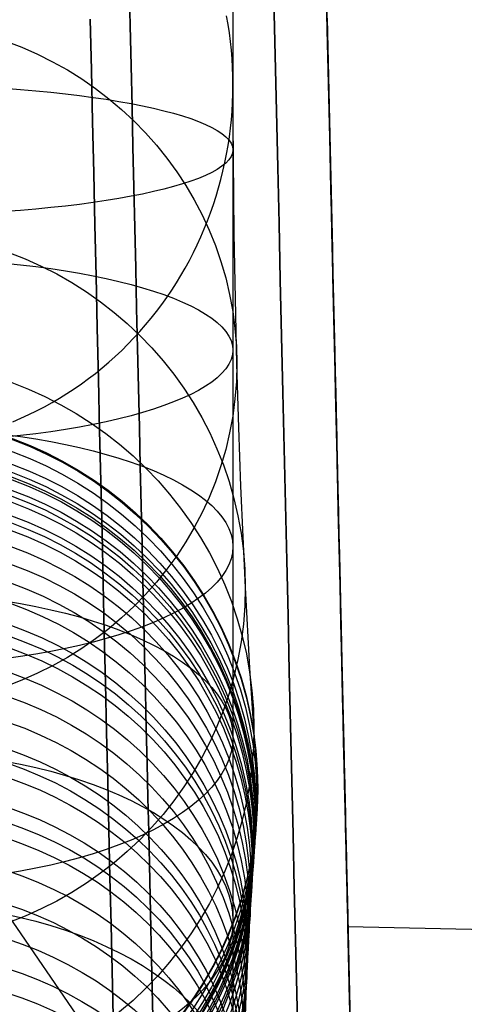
# Model space of a CAD drawing. Extents: x 35624 to 36541, y 4015 to 4839.
# Tile 130 of 150: x 36363 to 36381, y 4623 to 4663. Entities that reach past the tile are written whole.
import ezdxf

# ---------------------------------------------------------------- set-up
doc = ezdxf.new("R2010")
doc.units = 0
for name, color, linetype in [('FUSTO_INTERNO', 200, 'CONTINUOUS'), ('GAMBE', 96, 'CONTINUOUS'), ('IGES_LEVEL_3', 87, 'CONTINUOUS')]:
    doc.layers.add(name, color=color, linetype=linetype)

msp = doc.modelspace()

# ---------------------------------------------------------------- linework, layer by layer
at = {"layer": 'FUSTO_INTERNO'}
msp.add_line((36365.811, 4622.123, -207.444), (36362.372, 4627.13, -207.444), dxfattribs=at)
at = {"layer": 'GAMBE'}
for p, q in [((36371.372, 4662.769, -506.323), (36371.312, 4663.114, -506.323)), ((36371.424, 4662.423, -506.323), (36371.372, 4662.769, -506.323)), ((36371.468, 4662.076, -506.323), (36371.424, 4662.423, -506.323)), ((36371.505, 4661.728, -506.323), (36371.468, 4662.076, -506.323)), ((36371.533, 4661.379, -506.323), (36371.505, 4661.728, -506.323)), ((36371.553, 4661.029, -506.323), (36371.533, 4661.379, -506.323)), ((36371.565, 4660.679, -506.323), (36371.553, 4661.029, -506.323)), ((36371.569, 4660.329, -506.323), (36371.565, 4660.679, -506.323)), ((36371.566, 4659.979, -506.323), (36371.569, 4660.329, -506.323)), ((36371.619, 4654.353, -484.469), (36371.569, 4660.329, -506.323)), ((36371.554, 4659.63, -506.323), (36371.566, 4659.979, -506.323)), ((36371.533, 4659.28, -506.323), (36371.554, 4659.63, -506.323)), ((36371.469, 4658.584, -506.323), (36371.505, 4658.932, -506.323)), ((36371.505, 4658.932, -506.323), (36371.533, 4659.28, -506.323)), ((36371.425, 4658.236, -506.323), (36371.469, 4658.584, -506.323)), ((36371.373, 4657.89, -506.323), (36371.425, 4658.236, -506.323)), ((36371.313, 4657.546, -506.323), (36371.373, 4657.89, -506.323)), ((36371.244, 4657.202, -506.323), (36371.313, 4657.546, -506.323)), ((36371.168, 4656.861, -506.323), (36371.244, 4657.202, -506.323)), ((36371.084, 4656.521, -506.323), (36371.168, 4656.861, -506.323)), ((36370.893, 4655.848, -506.323), (36370.993, 4656.183, -506.323)), ((36370.993, 4656.183, -506.323), (36371.084, 4656.521, -506.323)), ((36370.785, 4655.515, -506.323), (36370.893, 4655.848, -506.323)), ((36370.67, 4655.185, -506.323), (36370.785, 4655.515, -506.323)), ((36370.547, 4654.857, -506.323), (36370.67, 4655.185, -506.323)), ((36370.416, 4654.532, -506.323), (36370.547, 4654.857, -506.323)), ((36370.132, 4653.891, -506.323), (36370.278, 4654.21, -506.323)), ((36370.278, 4654.21, -506.323), (36370.416, 4654.532, -506.323)), ((36371.724, 4649.105, -462.43), (36371.619, 4654.353, -484.469)), ((36369.979, 4653.577, -506.323), (36370.132, 4653.891, -506.323)), ((36369.818, 4653.266, -506.323), (36369.979, 4653.577, -506.323)), ((36369.65, 4652.959, -506.323), (36369.818, 4653.266, -506.323)), ((36369.293, 4652.358, -506.323), (36369.475, 4652.656, -506.323)), ((36369.475, 4652.656, -506.323), (36369.65, 4652.959, -506.323)), ((36369.104, 4652.064, -506.323), (36369.293, 4652.358, -506.323)), ((36368.907, 4651.775, -506.323), (36369.104, 4652.064, -506.323)), ((36368.494, 4651.21, -506.323), (36368.704, 4651.49, -506.323)), ((36368.704, 4651.49, -506.323), (36368.907, 4651.775, -506.323)), ((36368.277, 4650.936, -506.323), (36368.494, 4651.21, -506.323)), ((36367.823, 4650.402, -506.323), (36368.053, 4650.666, -506.323)), ((36368.053, 4650.666, -506.323), (36368.277, 4650.936, -506.323)), ((36367.586, 4650.143, -506.323), (36367.823, 4650.402, -506.323)), ((36367.092, 4649.641, -506.323), (36367.342, 4649.889, -506.323)), ((36367.342, 4649.889, -506.323), (36367.586, 4650.143, -506.323)), ((36366.574, 4649.166, -506.323), (36366.836, 4649.4, -506.323)), ((36366.836, 4649.4, -506.323), (36367.092, 4649.641, -506.323)), ((36366.307, 4648.938, -506.323), (36366.574, 4649.166, -506.323)), ((36371.8, 4646.531, -450.263), (36371.724, 4649.105, -462.43)), ((36365.756, 4648.503, -506.323), (36366.034, 4648.717, -506.323)), ((36366.034, 4648.717, -506.323), (36366.307, 4648.938, -506.323)), ((36365.184, 4648.096, -506.323), (36365.472, 4648.296, -506.323)), ((36365.472, 4648.296, -506.323), (36365.756, 4648.503, -506.323)), ((36364.593, 4647.719, -506.323), (36364.891, 4647.904, -506.323)), ((36364.891, 4647.904, -506.323), (36365.184, 4648.096, -506.323)), ((36363.982, 4647.371, -506.323), (36364.29, 4647.541, -506.323)), ((36364.29, 4647.541, -506.323), (36364.593, 4647.719, -506.323)), ((36363.033, 4646.908, -506.323), (36363.353, 4647.055, -506.323)), ((36363.353, 4647.055, -506.323), (36363.67, 4647.209, -506.323)), ((36363.67, 4647.209, -506.323), (36363.982, 4647.371, -506.323)), ((36362.708, 4646.77, -506.323), (36363.033, 4646.908, -506.323)), ((36371.884, 4644.171, -438.053), (36371.8, 4646.531, -450.263)), ((36372.068, 4640.091, -413.518), (36371.884, 4644.171, -438.053)), ((36372.252, 4636.849, -388.854), (36372.068, 4640.091, -413.518)), ((36372.412, 4634.43, -364.095), (36372.252, 4636.849, -388.854)), ((36372.525, 4632.817, -339.273), (36372.412, 4634.43, -364.095)), ((36372.568, 4631.994, -314.412), (36372.525, 4632.817, -339.273)), ((36372.56, 4631.795, -75.189), (36372.568, 4631.987, -82.798)), ((36372.56, 4631.795, -75.189), (36372.568, 4631.987, -82.798)), ((36372.568, 4631.987, -82.798), (36372.568, 4631.994, -101.807)), ((36372.568, 4631.994, -101.807), (36372.568, 4631.994, -128.995)), ((36372.568, 4631.994, -128.995), (36372.568, 4631.994, -154.995)), ((36372.568, 4631.994, -154.995), (36372.568, 4631.994, -193.994)), ((36372.568, 4631.994, -193.994), (36372.568, 4631.994, -206.994)), ((36372.568, 4631.994, -206.994), (36372.568, 4631.994, -314.412)), ((36372.568, 4631.987, -82.798), (36372.568, 4631.994, -101.807)), ((36372.54, 4631.523, -70.277), (36372.56, 4631.795, -75.189)), ((36372.54, 4631.523, -70.277), (36372.56, 4631.795, -75.189)), ((36372.505, 4631.085, -65.031), (36372.54, 4631.523, -70.277)), ((36372.505, 4631.085, -65.031), (36372.54, 4631.523, -70.277)), ((36372.438, 4630.188, -57.759), (36372.483, 4630.803, -62.414)), ((36372.438, 4630.188, -57.759), (36372.483, 4630.803, -62.414)), ((36372.483, 4630.803, -62.414), (36372.505, 4631.085, -65.031)), ((36372.483, 4630.803, -62.414), (36372.505, 4631.085, -65.031)), ((36372.409, 4629.775, -55.143), (36372.438, 4630.188, -57.759)), ((36372.409, 4629.775, -55.143), (36372.438, 4630.188, -57.759)), ((36372.362, 4629.061, -51.236), (36372.409, 4629.775, -55.143)), ((36372.362, 4629.061, -51.236), (36372.409, 4629.775, -55.143)), ((36372.312, 4628.242, -47.402), (36372.362, 4629.061, -51.236)), ((36372.312, 4628.242, -47.402), (36372.362, 4629.061, -51.236)), ((36372.277, 4627.633, -44.866), (36372.312, 4628.242, -47.402)), ((36372.277, 4627.633, -44.866), (36372.312, 4628.242, -47.402)), ((36372.241, 4626.976, -42.346), (36372.277, 4627.633, -44.866)), ((36372.241, 4626.976, -42.346), (36372.277, 4627.633, -44.866)), ((36372.203, 4626.265, -39.827), (36372.241, 4626.976, -42.346)), ((36372.203, 4626.265, -39.827), (36372.241, 4626.976, -42.346)), ((36372.146, 4625.102, -36.055), (36372.203, 4626.265, -39.827)), ((36372.146, 4625.102, -36.055), (36372.203, 4626.265, -39.827)), ((36372.087, 4623.82, -32.269), (36372.146, 4625.102, -36.055)), ((36372.087, 4623.82, -32.269), (36372.146, 4625.102, -36.055)), ((36372.011, 4622.036, -27.482), (36372.087, 4623.82, -32.269)), ((36372.011, 4622.036, -27.482), (36372.087, 4623.82, -32.269))]:
    msp.add_line(p, q, dxfattribs=at)
at = {"layer": 'GAMBE', "extrusion": (1.0708e-14, -0.212862, 0.977082)}
msp.add_circle((36357.568, 4444.124, -1441.452), 14.156, dxfattribs=at)
at = {"layer": 'GAMBE', "extrusion": (-1.28365e-13, 0.982034, 0.188705)}
msp.add_circle((-36357.568, -702.211, 4607.991), 14, dxfattribs=at)
at = {"layer": 'GAMBE', "extrusion": (-1.29948e-14, -0.138098, 0.990419)}
msp.add_circle((36357.567, 4538.527, -1050.341), 14.499, dxfattribs=at)
at = {"layer": 'GAMBE', "extrusion": (2.10256e-14, 0.963763, 0.266761)}
msp.add_circle((-36357.568, -1068.707, 4528.669), 14, dxfattribs=at)
at = {"layer": 'GAMBE', "extrusion": (2.0236e-15, -0.066004, 0.997819)}
msp.add_circle((36357.568, 4600.293, -669.19), 14.843, dxfattribs=at)
at = {"layer": 'GAMBE', "extrusion": (0, 0.000402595, 1)}
msp.add_circle((36357.568, 4632.035, -99.942), 15, dxfattribs=at)
at = {"layer": 'GAMBE', "extrusion": (3.12638e-14, 0.001171, 0.999999)}
msp.add_circle((36357.568, 4632.142, -123.57), 15, dxfattribs=at)
at = {"layer": 'GAMBE', "extrusion": (3.17603e-14, 0.002047, 0.999998)}
msp.add_circle((36357.568, 4632.302, -145.513), 15, dxfattribs=at)
at = {"layer": 'GAMBE', "extrusion": (3.23247e-14, 0.004375, 0.99999)}
msp.add_circle((36357.568, 4632.799, -173.725), 15, dxfattribs=at)
at = {"layer": 'GAMBE', "extrusion": (9.47419e-16, 0.0048, 0.999988)}
msp.add_circle((36357.568, 4632.935, -184.756), 15, dxfattribs=at)
at = {"layer": 'GAMBE', "extrusion": (0, 5.57163e-05, 1)}
msp.add_circle((36357.568, 4632.011, -314.154), 15, dxfattribs=at)
at = {"layer": 'GAMBE', "extrusion": (2.91374e-15, 0.000786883, 1)}
msp.add_circle((36357.568, 4632.084, -111.756), 15, dxfattribs=at)
at = {"layer": 'GAMBE', "extrusion": (-3.59445e-15, 0.001609, 0.999999)}
msp.add_circle((36357.568, 4632.217, -134.542), 15, dxfattribs=at)
at = {"layer": 'GAMBE', "extrusion": (2.1037e-14, 0.003211, 0.999995)}
msp.add_circle((36357.568, 4632.531, -159.62), 15, dxfattribs=at)
at = {"layer": 'GAMBE', "extrusion": (1.54365e-14, 0.004588, 0.999989)}
msp.add_circle((36357.568, 4632.865, -179.24), 15, dxfattribs=at)
at = {"layer": 'GAMBE', "extrusion": (7.82353e-15, 0.002684, 0.999996)}
msp.add_circle((36357.568, 4632.664, -243.182), 15, dxfattribs=at)
at = {"layer": 'GAMBE', "extrusion": (-2.64154e-14, -0.003678, 0.999993)}
msp.add_circle((36357.568, 4631.652, -101.479), 15, dxfattribs=at)
at = {"layer": 'GAMBE', "extrusion": (-2.28188e-14, -0.005709, 0.999984)}
msp.add_circle((36357.568, 4631.44, -109.913), 15, dxfattribs=at)
at = {"layer": 'GAMBE', "extrusion": (-2.50368e-15, -0.008743, 0.999962)}
msp.add_circle((36357.568, 4631.086, -123.29), 15, dxfattribs=at)
at = {"layer": 'GAMBE', "extrusion": (4.30964e-15, -0.012322, 0.999924)}
msp.add_circle((36357.568, 4630.616, -138.987), 15, dxfattribs=at)
at = {"layer": 'GAMBE', "extrusion": (-1.03868e-14, -0.015901, 0.999874)}
msp.add_circle((36357.568, 4630.091, -154.68), 15, dxfattribs=at)
at = {"layer": 'GAMBE', "extrusion": (-1.59556e-14, -0.017239, 0.999851)}
msp.add_circle((36357.568, 4629.88, -160.565), 15, dxfattribs=at)
at = {"layer": 'GAMBE', "extrusion": (2.3744e-14, -0.018572, 0.999828)}
msp.add_circle((36357.568, 4629.662, -166.428), 15, dxfattribs=at)
at = {"layer": 'GAMBE', "extrusion": (2.82521e-14, -0.019915, 0.999802)}
msp.add_circle((36357.568, 4629.434, -172.338), 15, dxfattribs=at)
at = {"layer": 'GAMBE', "extrusion": (-6.92645e-15, -0.068311, 0.997664)}
msp.add_circle((36357.568, 4615.904, -386.498), 14.972, dxfattribs=at)
at = {"layer": 'GAMBE', "extrusion": (-2.74202e-13, 0.939219, 0.343319)}
msp.add_circle((-36357.568, -1428.688, 4419.892), 14, dxfattribs=at)
at = {"layer": 'GAMBE', "extrusion": (-3.00961e-14, -0.098861, 0.995101)}
msp.add_circle((36357.568, 4601.969, -522.544), 14.937, dxfattribs=at)
at = {"layer": 'GAMBE', "extrusion": (-7.71368e-15, -0.115382, 0.993321)}
msp.add_circle((36357.568, 4592.673, -596.308), 14.915, dxfattribs=at)
at = {"layer": 'GAMBE', "extrusion": (9.43753e-16, -0.123947, 0.992289)}
msp.add_circle((36357.568, 4587.364, -634.59), 14.903, dxfattribs=at)
at = {"layer": 'GAMBE', "extrusion": (-5.37955e-15, -0.128783, 0.991673)}
msp.add_circle((36357.568, 4584.217, -656.218), 14.896, dxfattribs=at)
at = {"layer": 'GAMBE', "extrusion": (-3.61521e-14, -0.146835, 0.989161)}
msp.add_circle((36357.568, 4571.52, -737.009), 14.87, dxfattribs=at)
at = {"layer": 'GAMBE', "extrusion": (-9.07934e-15, -0.155888, 0.987775)}
msp.add_circle((36357.568, 4564.585, -777.518), 14.856, dxfattribs=at)
at = {"layer": 'GAMBE', "extrusion": (-1.53234e-14, -0.165405, 0.986226)}
msp.add_circle((36357.568, 4556.882, -820.172), 14.841, dxfattribs=at)
at = {"layer": 'GAMBE', "extrusion": (-3.53743e-14, -0.184598, 0.982814)}
msp.add_circle((36357.568, 4540.054, -906.197), 14.81, dxfattribs=at)
at = {"layer": 'GAMBE', "extrusion": (-7.53179e-15, -0.19419, 0.980964)}
msp.add_circle((36357.568, 4530.992, -949.179), 14.794, dxfattribs=at)
at = {"layer": 'GAMBE', "extrusion": (-2.11487e-15, -0.204028, 0.978965)}
msp.add_circle((36357.568, 4521.241, -993.311), 14.778, dxfattribs=at)
at = {"layer": 'GAMBE', "extrusion": (-4.66098e-14, -0.223528, 0.974698)}
msp.add_circle((36357.568, 4500.54, -1080.743), 14.744, dxfattribs=at)
at = {"layer": 'GAMBE', "extrusion": (1.97051e-14, -0.24295, 0.970039)}
msp.add_circle((36357.568, 4478.084, -1167.803), 14.709, dxfattribs=at)
at = {"layer": 'GAMBE', "extrusion": (-1.96704e-14, -0.262116, 0.965036)}
msp.add_circle((36357.568, 4454.101, -1253.668), 14.673, dxfattribs=at)
at = {"layer": 'GAMBE', "extrusion": (-6.70914e-14, -0.280811, 0.959763)}
msp.add_circle((36357.568, 4428.935, -1337.328), 14.635, dxfattribs=at)
at = {"layer": 'GAMBE', "extrusion": (-1.0491e-13, 0.908594, 0.41768)}
msp.add_circle((-36357.568, -1778.873, 4282.504), 14, dxfattribs=at)
at = {"layer": 'GAMBE', "extrusion": (-7.66958e-15, -0.299085, 0.954226)}
msp.add_circle((36357.568, 4402.618, -1419.029), 14.597, dxfattribs=at)
at = {"layer": 'GAMBE', "extrusion": (-4.51709e-14, -0.307951, 0.951402)}
msp.add_circle((36357.568, 4389.229, -1458.61), 14.578, dxfattribs=at)
at = {"layer": 'GAMBE', "extrusion": (-1.14893e-13, -0.316474, 0.948601)}
msp.add_circle((36357.568, 4375.972, -1496.596), 14.558, dxfattribs=at)
at = {"layer": 'GAMBE', "extrusion": (-2.84166e-14, -0.333437, 0.942773)}
msp.add_circle((36357.568, 4348.451, -1572.173), 14.519, dxfattribs=at)
at = {"layer": 'GAMBE', "extrusion": (-5.00845e-14, -0.349185, 0.937054)}
msp.add_circle((36357.568, 4321.522, -1642.25), 14.48, dxfattribs=at)
at = {"layer": 'GAMBE', "extrusion": (2.89892e-14, -0.36557, 0.930784)}
msp.add_circle((36357.568, 4292.07, -1715.257), 14.442, dxfattribs=at)
at = {"layer": 'GAMBE', "extrusion": (1.72449e-13, -0.383356, 0.923601)}
msp.add_circle((36357.568, 4258.406, -1794.713), 14.405, dxfattribs=at)
at = {"layer": 'GAMBE', "extrusion": (9.61985e-14, -0.392174, 0.919891)}
msp.add_circle((36357.568, 4241.047, -1834.095), 14.386, dxfattribs=at)
at = {"layer": 'GAMBE', "extrusion": (6.88415e-14, -0.401287, 0.915952)}
msp.add_circle((36357.568, 4222.636, -1874.83), 14.368, dxfattribs=at)
at = {"layer": 'GAMBE', "extrusion": (3.82809e-14, 0.872214, 0.489125)}
msp.add_circle((-36357.568, -2115.869, 4117.968), 14, dxfattribs=at)
at = {"layer": 'GAMBE', "extrusion": (1.40187e-13, -0.419844, 0.907596)}
msp.add_circle((36357.568, 4183.635, -1957.806), 14.331, dxfattribs=at)
at = {"layer": 'GAMBE', "extrusion": (3.17359e-14, -0.429068, 0.903272)}
msp.add_circle((36357.568, 4163.478, -1999.044), 14.313, dxfattribs=at)
at = {"layer": 'GAMBE', "extrusion": (-2.64253e-15, -0.438397, 0.898781)}
msp.add_circle((36357.568, 4142.566, -2040.762), 14.295, dxfattribs=at)
at = {"layer": 'GAMBE', "extrusion": (5.16394e-14, -0.456891, 0.889523)}
msp.add_circle((36357.568, 4099.501, -2123.442), 14.261, dxfattribs=at)
at = {"layer": 'GAMBE', "extrusion": (-7.02044e-16, -0.475146, 0.879907)}
msp.add_circle((36357.568, 4054.845, -2205.011), 14.227, dxfattribs=at)
at = {"layer": 'GAMBE', "extrusion": (1.1332e-13, 0.830279, 0.557347)}
msp.add_circle((-36357.568, -2438.233, 3927.203), 14, dxfattribs=at)
at = {"layer": 'GAMBE', "extrusion": (7.79588e-14, -0.493006, 0.870026)}
msp.add_circle((36357.568, 4009.023, -2284.753), 14.196, dxfattribs=at)
at = {"layer": 'GAMBE', "extrusion": (-6.18511e-14, -0.507407, 0.861707)}
msp.add_circle((36357.568, 3970.488, -2349.001), 14.171, dxfattribs=at)
at = {"layer": 'GAMBE', "extrusion": (3.70418e-14, -0.518806, 0.854892)}
msp.add_circle((36357.568, 3938.953, -2399.813), 14.151, dxfattribs=at)
at = {"layer": 'GAMBE', "extrusion": (1, 3.06281e-06, -9.23987e-07)}
msp.add_arc((4676.837, 78.466, 36371.582), 103.332, 286.33919, 220.0859, dxfattribs=at)
msp.add_arc((4676.837, 78.466, 36371.582), 103.332, 286.33919, 220.0859, dxfattribs=at)
at = {"layer": 'IGES_LEVEL_3'}
for p, q in [((36367.396, 4664.354, 9.859), (36367.433, 4662.729, 10.176)), ((36367.433, 4662.729, 145.777), (36367.396, 4664.354, 146.095)), ((36375.328, 4664.18, 146.095), (36375.365, 4662.555, 145.777)), ((36375.365, 4662.555, 10.176), (36375.328, 4664.18, 9.859)), ((36373.216, 4663.766, 173.348), (36373.268, 4661.522, 173.017)), ((36373.268, 4661.522, -17.064), (36373.216, 4663.766, -17.395)), ((36365.826, 4662.984, -9.064), (36365.873, 4660.921, -8.711)), ((36365.873, 4660.921, 164.665), (36365.826, 4662.984, 165.018)), ((36375.352, 4663.149, 19.917), (36375.384, 4661.745, 20.261)), ((36375.384, 4661.745, 135.692), (36375.352, 4663.149, 136.036)), ((36375.355, 4663.017, 29.907), (36375.382, 4661.841, 30.256)), ((36375.382, 4661.841, 125.698), (36375.355, 4663.017, 126.047)), ((36367.433, 4662.729, 10.176), (36367.471, 4661.1, 10.535)), ((36367.471, 4661.1, 145.419), (36367.433, 4662.729, 145.777)), ((36375.365, 4662.555, 145.777), (36375.403, 4660.926, 145.419)), ((36375.403, 4660.926, 10.535), (36375.365, 4662.555, 10.176)), ((36375.382, 4661.841, 30.256), (36375.409, 4660.666, 30.636)), ((36375.409, 4660.666, 125.318), (36375.382, 4661.841, 125.698)), ((36375.384, 4661.745, 20.261), (36375.416, 4660.341, 20.642)), ((36375.416, 4660.341, 135.312), (36375.384, 4661.745, 135.692)), ((36373.268, 4661.522, 173.017), (36373.319, 4659.27, 172.632)), ((36373.319, 4659.27, -16.678), (36373.268, 4661.522, -17.064)), ((36365.873, 4660.921, -8.711), (36365.921, 4658.853, -8.307)), ((36365.921, 4658.853, 164.26), (36365.873, 4660.921, 164.665)), ((36367.471, 4661.1, 10.535), (36367.508, 4659.469, 10.935)), ((36367.508, 4659.469, 145.019), (36367.471, 4661.1, 145.419)), ((36375.403, 4660.926, 145.419), (36375.44, 4659.295, 145.019)), ((36375.44, 4659.295, 10.935), (36375.403, 4660.926, 10.535)), ((36375.409, 4660.666, 30.636), (36375.436, 4659.494, 31.046)), ((36375.436, 4659.494, 124.908), (36375.409, 4660.666, 125.318)), ((36375.416, 4660.341, 20.642), (36375.448, 4658.937, 21.058)), ((36375.448, 4658.937, 134.896), (36375.416, 4660.341, 135.312)), ((36367.508, 4659.469, 10.935), (36367.546, 4657.838, 11.376)), ((36367.546, 4657.838, 144.577), (36367.508, 4659.469, 145.019)), ((36375.436, 4659.494, 31.046), (36375.462, 4658.327, 31.487)), ((36375.462, 4658.327, 124.466), (36375.436, 4659.494, 124.908)), ((36373.319, 4659.27, 172.632), (36373.371, 4657.012, 172.19)), ((36373.371, 4657.012, -16.236), (36373.319, 4659.27, -16.678)), ((36375.44, 4659.295, 145.019), (36375.478, 4657.664, 144.577)), ((36375.478, 4657.664, 11.376), (36375.44, 4659.295, 10.935)), ((36375.448, 4658.937, 21.058), (36375.481, 4657.536, 21.511)), ((36375.481, 4657.536, 134.443), (36375.448, 4658.937, 134.896)), ((36365.921, 4658.853, -8.307), (36365.968, 4656.78, -7.85)), ((36365.968, 4656.78, 163.804), (36365.921, 4658.853, 164.26)), ((36375.462, 4658.327, 31.487), (36375.489, 4657.165, 31.96)), ((36375.489, 4657.165, 123.994), (36375.462, 4658.327, 124.466)), ((36367.546, 4657.838, 11.376), (36367.583, 4656.208, 11.86)), ((36367.583, 4656.208, 144.094), (36367.546, 4657.838, 144.577)), ((36375.478, 4657.664, 144.577), (36375.515, 4656.034, 144.094)), ((36375.515, 4656.034, 11.86), (36375.478, 4657.664, 11.376)), ((36375.481, 4657.536, 21.511), (36375.513, 4656.139, 22)), ((36375.513, 4656.139, 133.953), (36375.481, 4657.536, 134.443)), ((36373.371, 4657.012, 172.19), (36373.423, 4654.748, 171.692)), ((36373.423, 4654.748, -15.738), (36373.371, 4657.012, -16.236)), ((36375.489, 4657.165, 31.96), (36375.516, 4656.01, 32.463)), ((36375.516, 4656.01, 123.49), (36375.489, 4657.165, 123.994)), ((36365.968, 4656.78, -7.85), (36366.016, 4654.704, -7.342)), ((36366.016, 4654.704, 163.295), (36365.968, 4656.78, 163.804)), ((36367.583, 4656.208, 11.86), (36367.621, 4654.58, 12.386)), ((36367.621, 4654.58, 143.568), (36367.583, 4656.208, 144.094)), ((36375.513, 4656.139, 22), (36375.545, 4654.746, 22.527)), ((36375.545, 4654.746, 133.427), (36375.513, 4656.139, 133.953)), ((36375.515, 4656.034, 144.094), (36375.552, 4654.406, 143.568)), ((36375.552, 4654.406, 12.386), (36375.515, 4656.034, 11.86)), ((36375.516, 4656.01, 32.463), (36375.542, 4654.863, 32.997)), ((36375.542, 4654.863, 122.956), (36375.516, 4656.01, 123.49)), ((36366.016, 4654.704, -7.342), (36366.064, 4652.628, -6.78)), ((36366.064, 4652.628, 162.733), (36366.016, 4654.704, 163.295)), ((36367.621, 4654.58, 12.386), (36367.658, 4652.957, 12.954)), ((36367.658, 4652.957, 142.999), (36367.621, 4654.58, 143.568)), ((36373.423, 4654.748, 171.692), (36373.475, 4652.482, 171.136)), ((36373.475, 4652.482, -15.183), (36373.423, 4654.748, -15.738)), ((36375.542, 4654.863, 32.997), (36375.568, 4653.724, 33.563)), ((36375.568, 4653.724, 122.391), (36375.542, 4654.863, 122.956)), ((36375.545, 4654.746, 22.527), (36375.577, 4653.361, 23.09)), ((36375.577, 4653.361, 132.863), (36375.545, 4654.746, 133.427)), ((36375.552, 4654.406, 143.568), (36375.59, 4652.783, 142.999)), ((36375.59, 4652.783, 12.954), (36375.552, 4654.406, 12.386)), ((36375.568, 4653.724, 33.563), (36375.594, 4652.597, 34.158)), ((36375.594, 4652.597, 121.795), (36375.568, 4653.724, 122.391)), ((36375.577, 4653.361, 23.09), (36375.608, 4651.983, 23.69)), ((36375.608, 4651.983, 132.263), (36375.577, 4653.361, 132.863)), ((36366.064, 4652.628, -6.78), (36366.111, 4650.554, -6.164)), ((36366.111, 4650.554, 162.118), (36366.064, 4652.628, 162.733)), ((36367.658, 4652.957, 12.954), (36367.695, 4651.34, 13.566)), ((36367.695, 4651.34, 142.387), (36367.658, 4652.957, 142.999)), ((36375.59, 4652.783, 142.999), (36375.627, 4651.166, 142.387)), ((36375.627, 4651.166, 13.566), (36375.59, 4652.783, 12.954)), ((36375.594, 4652.597, 34.158), (36375.62, 4651.48, 34.785)), ((36375.62, 4651.48, 121.169), (36375.594, 4652.597, 121.795)), ((36373.475, 4652.482, 171.136), (36373.527, 4650.216, 170.523)), ((36373.527, 4650.216, -14.569), (36373.475, 4652.482, -15.183)), ((36375.608, 4651.983, 23.69), (36375.64, 4650.614, 24.328)), ((36375.64, 4650.614, 131.626), (36375.608, 4651.983, 132.263)), ((36375.62, 4651.48, 34.785), (36375.645, 4650.377, 35.441)), ((36375.645, 4650.377, 120.513), (36375.62, 4651.48, 121.169)), ((36367.695, 4651.34, 13.566), (36367.732, 4649.73, 14.22)), ((36367.732, 4649.73, 141.733), (36367.695, 4651.34, 142.387)), ((36375.627, 4651.166, 142.387), (36375.664, 4649.556, 141.733)), ((36375.664, 4649.556, 14.22), (36375.627, 4651.166, 13.566)), ((36375.64, 4650.614, 24.328), (36375.671, 4649.257, 25.002)), ((36375.671, 4649.257, 130.952), (36375.64, 4650.614, 131.626)), ((36366.111, 4650.554, -6.164), (36366.159, 4648.483, -5.495)), ((36366.159, 4648.483, 161.448), (36366.111, 4650.554, 162.118)), ((36373.527, 4650.216, 170.523), (36373.579, 4647.95, 169.851)), ((36373.579, 4647.95, -13.897), (36373.527, 4650.216, -14.569)), ((36375.645, 4650.377, 35.441), (36375.67, 4649.288, 36.127)), ((36375.67, 4649.288, 119.827), (36375.645, 4650.377, 120.513)), ((36367.732, 4649.73, 14.22), (36367.769, 4648.129, 14.918)), ((36367.769, 4648.129, 141.036), (36367.732, 4649.73, 141.733)), ((36375.664, 4649.556, 141.733), (36375.701, 4647.956, 141.036)), ((36375.701, 4647.956, 14.918), (36375.664, 4649.556, 14.22)), ((36375.67, 4649.288, 36.127), (36375.695, 4648.213, 36.842)), ((36375.695, 4648.213, 119.111), (36375.67, 4649.288, 119.827)), ((36375.671, 4649.257, 25.002), (36375.702, 4647.911, 25.713)), ((36375.702, 4647.911, 130.241), (36375.671, 4649.257, 130.952)), ((36366.159, 4648.483, -5.495), (36366.206, 4646.417, -4.771)), ((36366.206, 4646.417, 160.725), (36366.159, 4648.483, 161.448)), ((36375.695, 4648.213, 36.842), (36375.719, 4647.156, 37.587)), ((36375.719, 4647.156, 118.367), (36375.695, 4648.213, 119.111)), ((36367.769, 4648.129, 14.918), (36367.805, 4646.54, 15.658)), ((36367.805, 4646.54, 140.295), (36367.769, 4648.129, 141.036)), ((36373.579, 4647.95, 169.851), (36373.631, 4645.689, 169.12)), ((36373.631, 4645.689, -13.166), (36373.579, 4647.95, -13.897)), ((36375.701, 4647.956, 141.036), (36375.737, 4646.366, 140.295)), ((36375.737, 4646.366, 15.658), (36375.701, 4647.956, 14.918)), ((36375.702, 4647.911, 25.713), (36375.732, 4646.58, 26.459)), ((36375.732, 4646.58, 129.494), (36375.702, 4647.911, 130.241)), ((36375.719, 4647.156, 37.587), (36375.743, 4646.116, 38.359)), ((36375.743, 4646.116, 117.595), (36375.719, 4647.156, 118.367)), ((36366.206, 4646.417, -4.771), (36366.254, 4644.359, -3.993)), ((36366.254, 4644.359, 159.947), (36366.206, 4646.417, 160.725)), ((36367.805, 4646.54, 15.658), (36367.842, 4644.963, 16.441)), ((36367.842, 4644.963, 139.512), (36367.805, 4646.54, 140.295)), ((36375.732, 4646.58, 26.459), (36375.763, 4645.264, 27.242)), ((36375.763, 4645.264, 128.711), (36375.732, 4646.58, 129.494)), ((36375.737, 4646.366, 140.295), (36375.774, 4644.789, 139.512)), ((36375.774, 4644.789, 16.441), (36375.737, 4646.366, 15.658)), ((36375.743, 4646.116, 38.359), (36375.766, 4645.094, 39.159)), ((36375.766, 4645.094, 116.794), (36375.743, 4646.116, 117.595)), ((36373.631, 4645.689, 169.12), (36373.683, 4643.433, 168.33)), ((36373.683, 4643.433, -12.376), (36373.631, 4645.689, -13.166)), ((36375.763, 4645.264, 27.242), (36375.792, 4643.965, 28.061)), ((36375.792, 4643.965, 127.893), (36375.763, 4645.264, 128.711)), ((36375.766, 4645.094, 39.159), (36375.79, 4644.093, 39.986)), ((36375.79, 4644.093, 115.967), (36375.766, 4645.094, 116.794)), ((36367.842, 4644.963, 16.441), (36367.877, 4643.4, 17.267)), ((36367.877, 4643.4, 138.687), (36367.842, 4644.963, 139.512)), ((36375.774, 4644.789, 139.512), (36375.809, 4643.226, 138.687)), ((36375.809, 4643.226, 17.267), (36375.774, 4644.789, 16.441)), ((36366.254, 4644.359, -3.993), (36366.301, 4642.31, -3.16)), ((36366.301, 4642.31, 159.114), (36366.254, 4644.359, 159.947)), ((36375.79, 4644.093, 39.986), (36375.812, 4643.112, 40.839)), ((36375.812, 4643.112, 115.114), (36375.79, 4644.093, 115.967)), ((36375.792, 4643.965, 28.061), (36375.822, 4642.684, 28.914)), ((36375.822, 4642.684, 127.04), (36375.792, 4643.965, 127.893)), ((36367.877, 4643.4, 17.267), (36367.913, 4641.854, 18.134)), ((36367.913, 4641.854, 137.819), (36367.877, 4643.4, 138.687)), ((36373.683, 4643.433, 168.33), (36373.735, 4641.186, 167.48)), ((36373.735, 4641.186, -11.526), (36373.683, 4643.433, -12.376)), ((36375.809, 4643.226, 138.687), (36375.845, 4641.68, 137.819)), ((36375.845, 4641.68, 18.134), (36375.809, 4643.226, 17.267)), ((36375.812, 4643.112, 40.839), (36375.834, 4642.154, 41.718)), ((36375.834, 4642.154, 114.235), (36375.812, 4643.112, 115.114)), ((36375.822, 4642.684, 28.914), (36375.851, 4641.422, 29.801)), ((36375.851, 4641.422, 126.152), (36375.822, 4642.684, 127.04)), ((36366.301, 4642.31, -3.16), (36366.348, 4640.273, -2.273)), ((36366.348, 4640.273, 158.226), (36366.301, 4642.31, 159.114)), ((36375.834, 4642.154, 41.718), (36375.856, 4641.218, 42.621)), ((36375.856, 4641.218, 113.332), (36375.834, 4642.154, 114.235)), ((36367.913, 4641.854, 18.134), (36367.948, 4640.325, 19.044)), ((36367.948, 4640.325, 136.91), (36367.913, 4641.854, 137.819)), ((36375.845, 4641.68, 137.819), (36375.88, 4640.151, 136.91)), ((36375.88, 4640.151, 19.044), (36375.845, 4641.68, 18.134)), ((36373.735, 4641.186, 167.48), (36373.786, 4638.949, 166.57)), ((36373.786, 4638.949, -10.617), (36373.735, 4641.186, -11.526)), ((36375.851, 4641.422, 29.801), (36375.879, 4640.181, 30.723)), ((36375.879, 4640.181, 125.231), (36375.851, 4641.422, 126.152)), ((36375.856, 4641.218, 42.621), (36375.877, 4640.306, 43.548)), ((36375.877, 4640.306, 112.405), (36375.856, 4641.218, 113.332)), ((36367.948, 4640.325, 19.044), (36367.983, 4638.816, 19.994)), ((36367.983, 4638.816, 135.959), (36367.948, 4640.325, 136.91)), ((36375.877, 4640.306, 43.548), (36375.897, 4639.419, 44.498)), ((36375.897, 4639.419, 111.455), (36375.877, 4640.306, 112.405)), ((36366.348, 4640.273, -2.273), (36366.394, 4638.25, -1.33)), ((36366.394, 4638.25, 157.284), (36366.348, 4640.273, 158.226)), ((36375.879, 4640.181, 30.723), (36375.907, 4638.963, 31.677)), ((36375.907, 4638.963, 124.276), (36375.879, 4640.181, 125.231)), ((36375.88, 4640.151, 136.91), (36375.915, 4638.642, 135.959)), ((36375.915, 4638.642, 19.994), (36375.88, 4640.151, 19.044)), ((36375.897, 4639.419, 44.498), (36375.917, 4638.558, 45.47)), ((36375.917, 4638.558, 110.484), (36375.897, 4639.419, 111.455)), ((36367.983, 4638.816, 19.994), (36368.017, 4637.328, 20.985)), ((36368.017, 4637.328, 134.968), (36367.983, 4638.816, 135.959)), ((36373.786, 4638.949, 166.57), (36373.837, 4636.725, 165.601)), ((36373.837, 4636.725, -9.648), (36373.786, 4638.949, -10.617)), ((36375.907, 4638.963, 31.677), (36375.935, 4637.769, 32.664)), ((36375.935, 4637.769, 123.29), (36375.907, 4638.963, 124.276)), ((36375.915, 4638.642, 135.959), (36375.949, 4637.154, 134.968)), ((36375.949, 4637.154, 20.985), (36375.915, 4638.642, 19.994)), ((36375.917, 4638.558, 45.47), (36375.936, 4637.723, 46.462)), ((36375.936, 4637.723, 109.492), (36375.917, 4638.558, 110.484)), ((36366.394, 4638.25, -1.33), (36366.44, 4636.243, -0.334)), ((36366.44, 4636.243, 156.288), (36366.394, 4638.25, 157.284)), ((36375.935, 4637.769, 32.664), (36375.962, 4636.599, 33.681)), ((36375.962, 4636.599, 122.272), (36375.935, 4637.769, 123.29)), ((36375.936, 4637.723, 46.462), (36375.954, 4636.916, 47.474)), ((36375.954, 4636.916, 108.48), (36375.936, 4637.723, 109.492)), ((36368.017, 4637.328, 20.985), (36368.051, 4635.862, 22.016)), ((36368.051, 4635.862, 133.937), (36368.017, 4637.328, 134.968)), ((36375.949, 4637.154, 134.968), (36375.983, 4635.688, 133.937)), ((36375.983, 4635.688, 22.016), (36375.949, 4637.154, 20.985)), ((36373.837, 4636.725, 165.601), (36373.888, 4634.516, 164.573)), ((36373.888, 4634.516, -8.619), (36373.837, 4636.725, -9.648)), ((36375.954, 4636.916, 47.474), (36375.972, 4636.136, 48.504)), ((36375.972, 4636.136, 107.449), (36375.954, 4636.916, 108.48)), ((36375.962, 4636.599, 33.681), (36375.988, 4635.456, 34.729)), ((36375.988, 4635.456, 121.224), (36375.962, 4636.599, 122.272)), ((36366.44, 4636.243, -0.334), (36366.486, 4634.255, 0.716)), ((36366.486, 4634.255, 155.237), (36366.44, 4636.243, 156.288)), ((36375.972, 4636.136, 48.504), (36375.99, 4635.385, 49.552)), ((36375.99, 4635.385, 106.401), (36375.972, 4636.136, 107.449)), ((36368.051, 4635.862, 22.016), (36368.084, 4634.421, 23.087)), ((36368.084, 4634.421, 132.867), (36368.051, 4635.862, 133.937)), ((36375.983, 4635.688, 133.937), (36376.016, 4634.247, 132.867)), ((36376.016, 4634.247, 23.087), (36375.983, 4635.688, 22.016)), ((36375.988, 4635.456, 34.729), (36376.014, 4634.34, 35.807)), ((36376.014, 4634.34, 120.147), (36375.988, 4635.456, 121.224)), ((36375.99, 4635.385, 49.552), (36376.006, 4634.663, 50.616)), ((36376.006, 4634.663, 105.337), (36375.99, 4635.385, 106.401)), ((36368.084, 4634.421, 23.087), (36368.116, 4633.006, 24.195)), ((36368.116, 4633.006, 131.758), (36368.084, 4634.421, 132.867)), ((36373.888, 4634.516, 164.573), (36373.939, 4632.325, 163.485)), ((36373.939, 4632.325, -7.531), (36373.888, 4634.516, -8.619)), ((36376.006, 4634.663, 50.616), (36376.022, 4633.97, 51.696)), ((36376.022, 4633.97, 104.258), (36376.006, 4634.663, 105.337)), ((36376.014, 4634.34, 35.807), (36376.039, 4633.252, 36.912)), ((36376.039, 4633.252, 119.041), (36376.014, 4634.34, 120.147)), ((36366.486, 4634.255, 0.716), (36366.531, 4632.287, 1.821)), ((36366.531, 4632.287, 154.133), (36366.486, 4634.255, 155.237)), ((36376.016, 4634.247, 132.867), (36376.048, 4632.832, 131.758)), ((36376.048, 4632.832, 24.195), (36376.016, 4634.247, 23.087)), ((36376.022, 4633.97, 51.696), (36376.037, 4633.308, 52.789)), ((36376.037, 4633.308, 103.165), (36376.022, 4633.97, 104.258)), ((36376.037, 4633.308, 52.789), (36376.052, 4632.676, 53.895)), ((36376.052, 4632.676, 102.059), (36376.037, 4633.308, 103.165)), ((36376.039, 4633.252, 36.912), (36376.063, 4632.194, 38.045)), ((36376.063, 4632.194, 117.908), (36376.039, 4633.252, 119.041)), ((36368.116, 4633.006, 24.195), (36368.148, 4631.619, 25.341)), ((36368.148, 4631.619, 130.612), (36368.116, 4633.006, 131.758)), ((36376.048, 4632.832, 131.758), (36376.08, 4631.445, 130.612)), ((36376.08, 4631.445, 25.341), (36376.048, 4632.832, 24.195)), ((36376.052, 4632.676, 53.895), (36376.066, 4632.075, 55.012)), ((36376.066, 4632.075, 100.941), (36376.052, 4632.676, 102.059)), ((36366.531, 4632.287, 1.821), (36366.576, 4630.341, 2.978)), ((36366.576, 4630.341, 152.976), (36366.531, 4632.287, 154.133)), ((36373.939, 4632.325, 163.485), (36373.988, 4630.153, 162.338)), ((36373.988, 4630.153, -6.384), (36373.939, 4632.325, -7.531)), ((36376.063, 4632.194, 38.045), (36376.087, 4631.167, 39.204)), ((36376.087, 4631.167, 116.75), (36376.063, 4632.194, 117.908)), ((36376.066, 4632.075, 55.012), (36376.079, 4631.504, 56.14)), ((36376.079, 4631.504, 99.814), (36376.066, 4632.075, 100.941)), ((36368.148, 4631.619, 25.341), (36368.179, 4630.26, 26.523)), ((36368.179, 4630.26, 129.43), (36368.148, 4631.619, 130.612)), ((36376.079, 4631.504, 56.14), (36376.091, 4630.965, 57.276)), ((36376.091, 4630.965, 98.677), (36376.079, 4631.504, 99.814)), ((36376.08, 4631.445, 130.612), (36376.111, 4630.086, 129.43)), ((36376.111, 4630.086, 26.523), (36376.08, 4631.445, 25.341)), ((36376.087, 4631.167, 39.204), (36376.109, 4630.172, 40.387)), ((36376.109, 4630.172, 115.566), (36376.087, 4631.167, 116.75)), ((36376.091, 4630.965, 57.276), (36376.103, 4630.457, 58.421)), ((36376.103, 4630.457, 97.533), (36376.091, 4630.965, 98.677)), ((36376.103, 4630.457, 58.421), (36376.114, 4629.98, 59.572)), ((36376.114, 4629.98, 96.381), (36376.103, 4630.457, 97.533)), ((36366.576, 4630.341, 2.978), (36366.62, 4628.42, 4.188)), ((36366.62, 4628.42, 151.766), (36366.576, 4630.341, 152.976)), ((36368.179, 4630.26, 26.523), (36368.21, 4628.932, 27.741)), ((36368.21, 4628.932, 128.213), (36368.179, 4630.26, 129.43)), ((36373.988, 4630.153, 162.338), (36374.038, 4628.004, 161.132)), ((36374.038, 4628.004, -5.178), (36373.988, 4630.153, -6.384)), ((36376.109, 4630.172, 40.387), (36376.132, 4629.208, 41.594)), ((36376.132, 4629.208, 114.359), (36376.109, 4630.172, 115.566)), ((36376.111, 4630.086, 129.43), (36376.142, 4628.758, 128.213)), ((36376.142, 4628.758, 27.741), (36376.111, 4630.086, 26.523)), ((36376.114, 4629.98, 59.572), (36376.124, 4629.534, 60.729)), ((36376.124, 4629.534, 95.225), (36376.114, 4629.98, 96.381)), ((36376.124, 4629.534, 60.729), (36376.134, 4629.12, 61.889)), ((36376.134, 4629.12, 94.064), (36376.124, 4629.534, 95.225)), ((36376.132, 4629.208, 41.594), (36376.153, 4628.278, 42.823)), ((36376.153, 4628.278, 113.13), (36376.132, 4629.208, 114.359)), ((36368.21, 4628.932, 27.741), (36368.24, 4627.635, 28.992)), ((36368.24, 4627.635, 126.961), (36368.21, 4628.932, 128.213)), ((36376.134, 4629.12, 61.889), (36376.142, 4628.737, 63.053)), ((36376.142, 4628.737, 92.9), (36376.134, 4629.12, 94.064)), ((36366.62, 4628.42, 4.188), (36366.664, 4626.526, 5.449)), ((36366.664, 4626.526, 150.505), (36366.62, 4628.42, 151.766)), ((36376.142, 4628.758, 128.213), (36376.172, 4627.462, 126.961)), ((36376.172, 4627.462, 28.992), (36376.142, 4628.758, 27.741)), ((36376.142, 4628.737, 63.053), (36376.151, 4628.385, 64.219)), ((36376.151, 4628.385, 91.735), (36376.142, 4628.737, 92.9)), ((36376.151, 4628.385, 64.219), (36376.158, 4628.063, 65.385)), ((36376.158, 4628.063, 90.568), (36376.151, 4628.385, 91.735)), ((36374.038, 4628.004, 161.132), (36374.087, 4625.88, 159.868)), ((36374.087, 4625.88, -3.915), (36374.038, 4628.004, -5.178)), ((36376.153, 4628.278, 42.823), (36376.174, 4627.382, 44.073)), ((36376.174, 4627.382, 111.88), (36376.153, 4628.278, 113.13)), ((36376.158, 4628.063, 65.385), (36376.165, 4627.772, 66.551)), ((36376.165, 4627.772, 89.402), (36376.158, 4628.063, 90.568)), ((36368.24, 4627.635, 28.992), (36368.269, 4626.372, 30.277)), ((36368.269, 4626.372, 125.677), (36368.24, 4627.635, 126.961)), ((36376.165, 4627.772, 66.551), (36376.171, 4627.511, 67.716)), ((36376.171, 4627.511, 88.237), (36376.165, 4627.772, 89.402)), ((36376.171, 4627.511, 67.716), (36376.176, 4627.279, 68.879)), ((36376.176, 4627.279, 87.075), (36376.171, 4627.511, 88.237)), ((36376.172, 4627.462, 126.961), (36376.201, 4626.198, 125.677)), ((36376.201, 4626.198, 30.277), (36376.172, 4627.462, 28.992)), ((36376.174, 4627.382, 44.073), (36376.193, 4626.521, 45.343)), ((36376.193, 4626.521, 110.611), (36376.174, 4627.382, 111.88)), ((36376.176, 4627.279, 68.879), (36376.181, 4627.077, 70.038)), ((36376.181, 4627.077, 85.916), (36376.176, 4627.279, 87.075)), ((36376.181, 4627.077, 70.038), (36376.185, 4626.903, 71.192)), ((36376.185, 4626.903, 84.762), (36376.181, 4627.077, 85.916)), ((36376.185, 4626.903, 71.192), (36376.188, 4626.758, 72.341)), ((36376.188, 4626.758, 83.612), (36376.185, 4626.903, 84.762)), ((36366.664, 4626.526, 5.449), (36366.706, 4624.662, 6.761)), ((36366.706, 4624.662, 149.192), (36366.664, 4626.526, 150.505)), ((36376.188, 4626.758, 72.341), (36376.191, 4626.641, 73.484)), ((36376.191, 4626.641, 82.469), (36376.188, 4626.758, 83.612)), ((36376.191, 4626.641, 73.484), (36376.193, 4626.55, 74.62)), ((36376.193, 4626.55, 81.334), (36376.191, 4626.641, 82.469)), ((36376.193, 4626.55, 74.62), (36376.194, 4626.487, 75.748)), ((36376.194, 4626.487, 80.206), (36376.193, 4626.55, 81.334)), ((36376.193, 4626.521, 45.343), (36376.212, 4625.695, 46.63)), ((36376.212, 4625.695, 109.324), (36376.193, 4626.521, 110.611)), ((36376.194, 4626.487, 75.748), (36376.195, 4626.449, 76.867)), ((36376.195, 4626.449, 79.087), (36376.194, 4626.487, 80.206)), ((36376.195, 4626.449, 76.867), (36376.195, 4626.437, 77.977)), ((36376.195, 4626.437, 77.977), (36376.195, 4626.449, 79.087)), ((36376.195, 4626.437, 77.977), (36506.772, 4623.573, 77.977)), ((36376.642, 4606.982, 77.977), (36376.195, 4626.437, 77.977)), ((36368.269, 4626.372, 30.277), (36368.297, 4625.143, 31.592)), ((36368.297, 4625.143, 124.361), (36368.269, 4626.372, 125.677)), ((36376.201, 4626.198, 125.677), (36376.229, 4624.969, 124.361)), ((36376.229, 4624.969, 31.592), (36376.201, 4626.198, 30.277)), ((36374.087, 4625.88, 159.868), (36374.135, 4623.783, 158.547)), ((36374.135, 4623.783, -2.594), (36374.087, 4625.88, -3.915)), ((36376.212, 4625.695, 46.63), (36376.23, 4624.905, 47.934)), ((36376.23, 4624.905, 108.02), (36376.212, 4625.695, 109.324)), ((36368.297, 4625.143, 31.592), (36368.324, 4623.95, 32.938)), ((36368.324, 4623.95, 123.015), (36368.297, 4625.143, 124.361)), ((36376.229, 4624.969, 124.361), (36376.256, 4623.776, 123.015)), ((36376.256, 4623.776, 32.938), (36376.229, 4624.969, 31.592)), ((36376.23, 4624.905, 47.934), (36376.248, 4624.151, 49.253)), ((36376.248, 4624.151, 106.701), (36376.23, 4624.905, 108.02)), ((36366.706, 4624.662, 6.761), (36366.749, 4622.828, 8.123)), ((36366.749, 4622.828, 147.83), (36366.706, 4624.662, 149.192)), ((36376.248, 4624.151, 49.253), (36376.264, 4623.434, 50.586)), ((36376.264, 4623.434, 105.368), (36376.248, 4624.151, 106.701)), ((36368.324, 4623.95, 32.938), (36368.351, 4622.794, 34.313)), ((36368.351, 4622.794, 121.64), (36368.324, 4623.95, 123.015)), ((36374.135, 4623.783, 158.547), (36374.182, 4621.715, 157.17)), ((36374.182, 4621.715, -1.217), (36374.135, 4623.783, -2.594)), ((36376.256, 4623.776, 123.015), (36376.283, 4622.62, 121.64)), ((36376.283, 4622.62, 34.313), (36376.256, 4623.776, 32.938)), ((36376.264, 4623.434, 50.586), (36376.28, 4622.754, 51.931)), ((36376.28, 4622.754, 104.023), (36376.264, 4623.434, 105.368))]:
    msp.add_line(p, q, dxfattribs=at)

doc.saveas('drawing.dxf')
